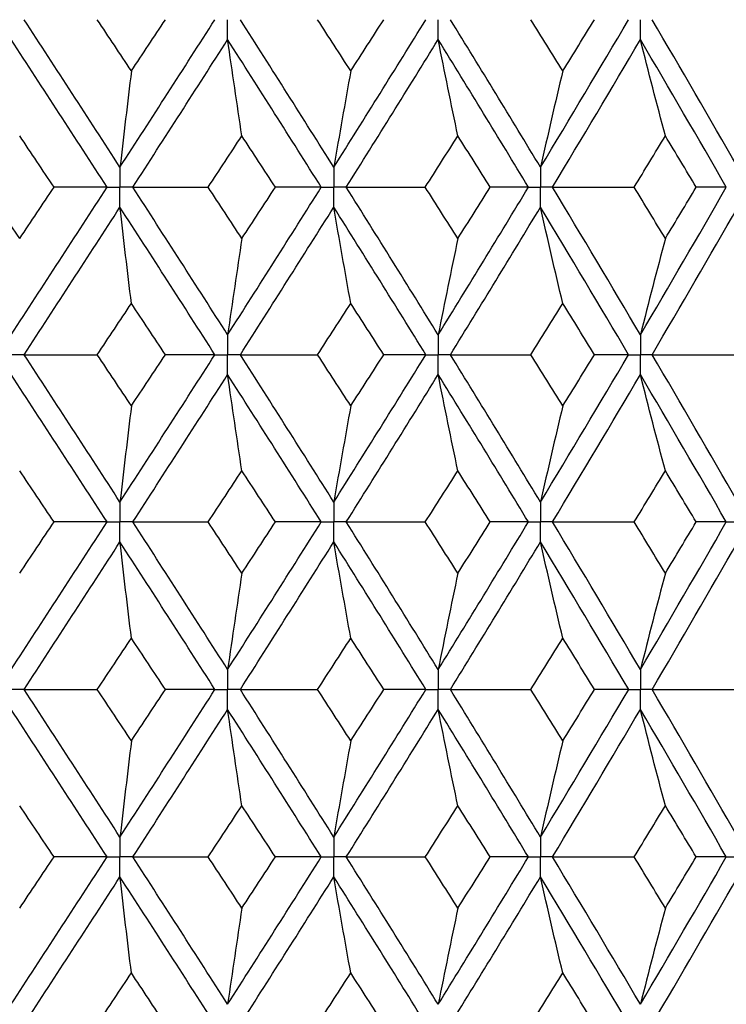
# Paper-space layout '_Left' of a CAD drawing. Header units: millimetres. Extents: x -310 to 25, y -1 to 320.
# Tile 16 of 51: x 3.09 to 9.52, y 21.91 to 30.88. Entities that reach past the tile are written whole.
import ezdxf

# ---------------------------------------------------------------- set-up
doc = ezdxf.new("R2010")
doc.units = ezdxf.units.MM

psp = doc.layouts.new('_Left')

# ---------------------------------------------------------------- linework, layer by layer
at = {"color": 7, "linetype": 'Continuous', "lineweight": 25}
for points in [[(4.0023, 29.5315), (3.7127, 29.9799), (3.4217, 30.4282), (3.1297, 30.8757)], [(4.1063, 30.4086), (4.003, 30.5643), (3.8996, 30.72), (3.7961, 30.8756)], [(4.0023, 29.5315), (4.292, 29.9799), (4.5801, 30.4282), (4.8664, 30.8757)], [(4.1063, 30.4086), (4.2095, 30.5643), (4.3125, 30.72), (4.4154, 30.8756)], [(5.9486, 29.5315), (5.667, 29.9799), (5.3833, 30.4282), (5.098, 30.8757)], [(6.1031, 30.4086), (6.0027, 30.5643), (5.9021, 30.72), (5.8012, 30.8756)], [(5.9486, 29.5315), (6.2302, 29.9799), (6.5097, 30.4282), (6.7866, 30.8757)], [(6.1031, 30.4086), (6.2035, 30.5643), (6.3036, 30.72), (6.4034, 30.8756)], [(7.8298, 29.5315), (7.5593, 29.9799), (7.286, 30.4282), (7.0104, 30.8757)], [(8.033, 30.4086), (7.9366, 30.5643), (7.8399, 30.72), (7.7428, 30.8756)], [(7.8298, 29.5315), (8.1002, 29.9799), (8.3679, 30.4282), (8.6324, 30.8757)], [(8.033, 30.4086), (8.1295, 30.5643), (8.2255, 30.72), (8.3212, 30.8756)], [(9.6251, 29.5315), (9.3687, 29.9799), (9.1089, 30.4282), (8.846, 30.8757)], [(3.885, 29.35), (3.595, 29.7984), (3.3037, 30.2468), (3.0114, 30.6944)], [(4.1195, 29.35), (4.4087, 29.7984), (4.6965, 30.2468), (4.9823, 30.6944)], [(5.1117, 29.8176), (5.0677, 30.108), (5.0246, 30.4003), (4.9823, 30.6944)], [(5.8345, 29.35), (5.5524, 29.7984), (5.2682, 30.2468), (4.9823, 30.6944)], [(6.0625, 29.35), (6.3435, 29.7984), (6.6224, 30.2468), (6.8986, 30.6944)], [(7.0778, 29.8176), (7.0169, 30.108), (6.9572, 30.4003), (6.8986, 30.6944)], [(7.7201, 29.35), (7.4489, 29.7984), (7.1749, 30.2468), (6.8986, 30.6944)], [(7.9391, 29.35), (8.2088, 29.7984), (8.4757, 30.2468), (8.7394, 30.6944)], [(8.9663, 29.8176), (8.8892, 30.108), (8.8136, 30.4003), (8.7394, 30.6944)], [(9.5211, 29.35), (9.2638, 29.7984), (9.0031, 30.2468), (8.7394, 30.6944)], [(4.1063, 30.4086), (4.0709, 30.1181), (4.0363, 29.8257), (4.0023, 29.5315)], [(6.1031, 30.4086), (6.0506, 30.1181), (5.9991, 29.8257), (5.9486, 29.5315)], [(8.033, 30.4086), (7.9639, 30.1181), (7.8962, 29.8257), (7.8298, 29.5315)], [(3.4021, 29.35), (3.2981, 29.5059), (3.1939, 29.6618), (3.0896, 29.8176)], [(4.805, 29.35), (4.9074, 29.5059), (5.0097, 29.6618), (5.1117, 29.8176)], [(5.4171, 29.35), (5.3155, 29.5059), (5.2137, 29.6618), (5.1117, 29.8176)], [(6.781, 29.35), (6.8803, 29.5059), (6.9792, 29.6618), (7.0778, 29.8176)], [(7.3727, 29.35), (7.2747, 29.5059), (7.1764, 29.6618), (7.0778, 29.8176)], [(8.6828, 29.35), (8.7777, 29.5059), (8.8722, 29.6618), (8.9663, 29.8176)], [(9.2475, 29.35), (9.1541, 29.5059), (9.0604, 29.6618), (8.9663, 29.8176)], [(3.0896, 28.8824), (2.9853, 29.0382), (2.8808, 29.1941), (2.7762, 29.35)], [(3.0114, 28.0056), (3.3037, 28.4532), (3.595, 28.9016), (3.885, 29.35)], [(3.0896, 28.8824), (3.1939, 29.0382), (3.2981, 29.1941), (3.4021, 29.35)], [(3.885, 29.35), (3.7258, 29.35), (3.5648, 29.35), (3.4021, 29.35)], [(4.9823, 28.0056), (4.6965, 28.4532), (4.4087, 28.9016), (4.1195, 29.35)], [(4.1195, 29.35), (4.347, 29.35), (4.5755, 29.35), (4.805, 29.35)], [(5.1117, 28.8824), (5.0097, 29.0382), (4.9074, 29.1941), (4.805, 29.35)], [(4.9823, 28.0056), (5.2682, 28.4532), (5.5524, 28.9016), (5.8345, 29.35)], [(5.1117, 28.8824), (5.2137, 29.0382), (5.3155, 29.1941), (5.4171, 29.35)], [(5.8345, 29.35), (5.6972, 29.35), (5.5581, 29.35), (5.4171, 29.35)], [(6.8986, 28.0056), (6.6224, 28.4532), (6.3435, 28.9016), (6.0625, 29.35)], [(6.0625, 29.35), (6.3012, 29.35), (6.5407, 29.35), (6.781, 29.35)], [(7.0778, 28.8824), (6.9792, 29.0382), (6.8803, 29.1941), (6.781, 29.35)], [(6.8986, 28.0056), (7.1749, 28.4532), (7.4489, 28.9016), (7.7201, 29.35)], [(7.0778, 28.8824), (7.1764, 29.0382), (7.2747, 29.1941), (7.3727, 29.35)], [(7.7201, 29.35), (7.6063, 29.35), (7.4904, 29.35), (7.3727, 29.35)], [(8.7394, 28.0056), (8.4757, 28.4532), (8.2088, 28.9016), (7.9391, 29.35)], [(7.9391, 29.35), (8.1864, 29.35), (8.4343, 29.35), (8.6828, 29.35)], [(8.9663, 28.8824), (8.8722, 29.0382), (8.7777, 29.1941), (8.6828, 29.35)], [(8.7394, 28.0056), (9.0031, 28.4532), (9.2638, 28.9016), (9.5211, 29.35)], [(8.9663, 28.8824), (9.0604, 29.0382), (9.1541, 29.1941), (9.2475, 29.35)], [(9.5211, 29.35), (9.432, 29.35), (9.3407, 29.35), (9.2475, 29.35)], [(3.1297, 27.8243), (3.4217, 28.2718), (3.7127, 28.7201), (4.0023, 29.1685)], [(4.1063, 28.2914), (4.0709, 28.5819), (4.0363, 28.8743), (4.0023, 29.1685)], [(4.8664, 27.8243), (4.5801, 28.2718), (4.292, 28.7201), (4.0023, 29.1685)], [(5.098, 27.8243), (5.3833, 28.2718), (5.667, 28.7201), (5.9486, 29.1685)], [(6.1031, 28.2914), (6.0506, 28.5819), (5.9991, 28.8743), (5.9486, 29.1685)], [(6.7866, 27.8243), (6.5097, 28.2718), (6.2302, 28.7201), (5.9486, 29.1685)], [(7.0104, 27.8243), (7.286, 28.2718), (7.5593, 28.7201), (7.8298, 29.1685)], [(8.033, 28.2914), (7.9639, 28.5819), (7.8962, 28.8743), (7.8298, 29.1685)], [(8.6324, 27.8243), (8.3679, 28.2718), (8.1002, 28.7201), (7.8298, 29.1685)], [(8.846, 27.8243), (9.1089, 28.2718), (9.3687, 28.7201), (9.6251, 29.1685)], [(5.1117, 28.8824), (5.0677, 28.592), (5.0246, 28.2997), (4.9823, 28.0056)], [(7.0778, 28.8824), (7.0169, 28.592), (6.9572, 28.2997), (6.8986, 28.0056)], [(8.9663, 28.8824), (8.8892, 28.592), (8.8136, 28.2997), (8.7394, 28.0056)], [(3.7961, 27.8244), (3.8996, 27.98), (4.003, 28.1357), (4.1063, 28.2914)], [(4.4154, 27.8244), (4.3125, 27.98), (4.2095, 28.1357), (4.1063, 28.2914)], [(5.8012, 27.8244), (5.9021, 27.98), (6.0027, 28.1357), (6.1031, 28.2914)], [(6.4034, 27.8244), (6.3036, 27.98), (6.2035, 28.1357), (6.1031, 28.2914)], [(7.7428, 27.8244), (7.8399, 27.98), (7.9366, 28.1357), (8.033, 28.2914)], [(8.3212, 27.8244), (8.2255, 27.98), (8.1295, 28.1357), (8.033, 28.2914)], [(3.1297, 27.8243), (3.3507, 27.8243), (3.5729, 27.8243), (3.7961, 27.8244)], [(4.0023, 26.4821), (3.7127, 26.93), (3.4219, 27.3765), (3.1297, 27.8243)], [(4.1063, 27.3582), (4.003, 27.5136), (3.8997, 27.6689), (3.7961, 27.8244)], [(4.0023, 26.4821), (4.292, 26.93), (4.5799, 27.3765), (4.8664, 27.8243)], [(4.1063, 27.3582), (4.2095, 27.5136), (4.3125, 27.6689), (4.4154, 27.8244)], [(4.8664, 27.8243), (4.7178, 27.8243), (4.5675, 27.8243), (4.4154, 27.8244)], [(5.098, 27.8243), (5.3315, 27.8243), (5.5659, 27.8243), (5.8012, 27.8244)], [(5.9486, 26.4821), (5.667, 26.93), (5.3835, 27.3765), (5.098, 27.8243)], [(6.1031, 27.3582), (6.0027, 27.5136), (5.9021, 27.6689), (5.8012, 27.8244)], [(5.9486, 26.4821), (6.2303, 26.93), (6.5095, 27.3765), (6.7866, 27.8243)], [(6.1031, 27.3582), (6.2034, 27.5136), (6.3035, 27.6689), (6.4034, 27.8244)], [(6.7866, 27.8243), (6.6608, 27.8243), (6.533, 27.8243), (6.4034, 27.8244)], [(7.0104, 27.8243), (7.2539, 27.8243), (7.498, 27.8243), (7.7428, 27.8244)], [(7.8298, 26.4821), (7.5592, 26.93), (7.2862, 27.3765), (7.0104, 27.8243)], [(8.033, 27.3582), (7.9366, 27.5136), (7.8399, 27.6689), (7.7428, 27.8244)], [(7.8298, 26.4821), (8.1003, 26.93), (8.3678, 27.3765), (8.6324, 27.8243)], [(8.033, 27.3582), (8.1295, 27.5136), (8.2255, 27.6689), (8.3212, 27.8244)], [(8.6324, 27.8243), (8.5307, 27.8243), (8.4269, 27.8243), (8.3212, 27.8244)], [(8.846, 27.8243), (9.0968, 27.8243), (9.348, 27.8243), (9.5996, 27.8244)], [(9.6251, 26.4821), (9.3686, 26.93), (9.109, 27.3765), (8.846, 27.8243)], [(3.885, 26.3008), (3.5949, 26.7488), (3.3038, 27.1953), (3.0114, 27.643)], [(4.1195, 26.3008), (4.4088, 26.7488), (4.6963, 27.1953), (4.9823, 27.643)], [(5.1117, 26.7671), (5.0677, 27.0572), (5.0246, 27.3491), (4.9823, 27.643)], [(5.8345, 26.3008), (5.5523, 26.7488), (5.2683, 27.1953), (4.9823, 27.643)], [(6.0625, 26.3008), (6.3436, 26.7488), (6.6222, 27.1953), (6.8986, 27.643)], [(7.0778, 26.7671), (7.0169, 27.0572), (6.9572, 27.3491), (6.8986, 27.643)], [(7.7201, 26.3008), (7.4488, 26.7488), (7.1751, 27.1953), (6.8986, 27.643)], [(7.9391, 26.3008), (8.2089, 26.7488), (8.4756, 27.1953), (8.7394, 27.643)], [(8.9663, 26.7671), (8.8892, 27.0572), (8.8135, 27.3491), (8.7394, 27.643)], [(9.5211, 26.3008), (9.2637, 26.7488), (9.0032, 27.1953), (8.7394, 27.643)], [(4.1063, 27.3582), (4.0709, 27.0681), (4.0363, 26.7761), (4.0023, 26.4821)], [(6.1031, 27.3582), (6.0506, 27.0681), (5.9991, 26.7761), (5.9486, 26.4821)], [(8.033, 27.3582), (7.9639, 27.0681), (7.8962, 26.7761), (7.8298, 26.4821)], [(3.4019, 26.3007), (3.2979, 26.4563), (3.1938, 26.6118), (3.0896, 26.7671)], [(4.8052, 26.3007), (4.9076, 26.4563), (5.0097, 26.6118), (5.1117, 26.7671)], [(5.4169, 26.3007), (5.3153, 26.4563), (5.2136, 26.6118), (5.1117, 26.7671)], [(6.7812, 26.3007), (6.8804, 26.4563), (6.9793, 26.6118), (7.0778, 26.7671)], [(7.3725, 26.3007), (7.2745, 26.4563), (7.1763, 26.6118), (7.0778, 26.7671)], [(8.683, 26.3007), (8.7779, 26.4563), (8.8723, 26.6118), (8.9663, 26.7671)], [(9.2473, 26.3007), (9.154, 26.4563), (9.0603, 26.6118), (8.9663, 26.7671)], [(3.0114, 24.9563), (3.3038, 25.4046), (3.5952, 25.853), (3.885, 26.3008)], [(3.0896, 25.8335), (3.1938, 25.9892), (3.298, 26.145), (3.4019, 26.3007)], [(3.885, 26.3008), (3.7257, 26.3008), (3.5647, 26.3007), (3.4019, 26.3007)], [(4.1195, 26.3008), (4.3471, 26.3008), (4.5756, 26.3007), (4.8052, 26.3007)], [(4.9823, 24.9563), (4.6963, 25.4046), (4.4086, 25.853), (4.1195, 26.3008)], [(5.1117, 25.8335), (5.0097, 25.9892), (4.9075, 26.145), (4.8052, 26.3007)], [(4.9823, 24.9563), (5.2683, 25.4046), (5.5525, 25.853), (5.8345, 26.3008)], [(5.1117, 25.8335), (5.2136, 25.9892), (5.3154, 26.145), (5.4169, 26.3007)], [(5.8345, 26.3008), (5.6971, 26.3008), (5.5579, 26.3007), (5.4169, 26.3007)], [(6.0625, 26.3008), (6.3013, 26.3008), (6.5409, 26.3007), (6.7812, 26.3007)], [(6.8986, 24.9563), (6.6222, 25.4046), (6.3434, 25.853), (6.0625, 26.3008)], [(7.0778, 25.8335), (6.9792, 25.9892), (6.8804, 26.145), (6.7812, 26.3007)], [(6.8986, 24.9563), (7.175, 25.4046), (7.449, 25.853), (7.7201, 26.3008)], [(7.0778, 25.8335), (7.1763, 25.9892), (7.2746, 26.145), (7.3725, 26.3007)], [(7.7201, 26.3008), (7.6062, 26.3008), (7.4903, 26.3007), (7.3725, 26.3007)], [(7.9391, 26.3008), (8.1865, 26.3008), (8.4345, 26.3007), (8.683, 26.3007)], [(8.7394, 24.9563), (8.4756, 25.4046), (8.2087, 25.853), (7.9391, 26.3008)], [(8.9663, 25.8335), (8.8723, 25.9892), (8.7778, 26.145), (8.683, 26.3007)], [(8.7394, 24.9563), (9.0032, 25.4046), (9.2639, 25.853), (9.5211, 26.3008)], [(8.9663, 25.8335), (9.0604, 25.9892), (9.154, 26.145), (9.2473, 26.3007)], [(9.5211, 26.3008), (9.4319, 26.3008), (9.3406, 26.3007), (9.2473, 26.3007)], [(3.1297, 24.7748), (3.4218, 25.2232), (3.7129, 25.6716), (4.0023, 26.1194)], [(4.1063, 25.2425), (4.0709, 25.533), (4.0363, 25.8253), (4.0023, 26.1194)], [(4.8665, 24.7748), (4.58, 25.2232), (4.2918, 25.6716), (4.0023, 26.1194)], [(5.098, 24.7748), (5.3835, 25.2232), (5.6672, 25.6716), (5.9486, 26.1194)], [(6.1031, 25.2425), (6.0506, 25.533), (5.9991, 25.8253), (5.9486, 26.1194)], [(6.7866, 24.7748), (6.5096, 25.2232), (6.2301, 25.6716), (5.9486, 26.1194)], [(7.0104, 24.7748), (7.2861, 25.2232), (7.5594, 25.6716), (7.8298, 26.1194)], [(8.033, 25.2425), (7.964, 25.533), (7.8962, 25.8253), (7.8298, 26.1194)], [(8.6325, 24.7748), (8.3678, 25.2232), (8.1001, 25.6716), (7.8298, 26.1194)], [(8.846, 24.7748), (9.109, 25.2232), (9.3688, 25.6716), (9.6251, 26.1194)], [(5.1117, 25.8335), (5.0677, 25.5429), (5.0246, 25.2505), (4.9823, 24.9563)], [(7.0778, 25.8335), (7.0169, 25.5429), (6.9572, 25.2505), (6.8986, 24.9563)], [(8.9663, 25.8335), (8.8892, 25.5429), (8.8135, 25.2505), (8.7394, 24.9563)], [(3.7958, 24.7748), (3.8995, 24.9307), (4.0029, 25.0866), (4.1063, 25.2425)], [(4.4157, 24.7748), (4.3127, 24.9307), (4.2096, 25.0866), (4.1063, 25.2425)], [(5.801, 24.7748), (5.9019, 24.9307), (6.0026, 25.0866), (6.1031, 25.2425)], [(6.4036, 24.7748), (6.3037, 24.9307), (6.2035, 25.0866), (6.1031, 25.2425)], [(7.7426, 24.7748), (7.8397, 24.9307), (7.9366, 25.0866), (8.033, 25.2425)], [(8.3215, 24.7748), (8.2257, 24.9307), (8.1295, 25.0866), (8.033, 25.2425)], [(4.0023, 23.4307), (3.7129, 23.8781), (3.4219, 24.3264), (3.1297, 24.7748)], [(3.1297, 24.7748), (3.3506, 24.7748), (3.5727, 24.7748), (3.7958, 24.7748)], [(4.1063, 24.3073), (4.003, 24.4631), (3.8995, 24.6189), (3.7958, 24.7748)], [(4.0023, 23.4307), (4.2918, 23.8781), (4.58, 24.3264), (4.8665, 24.7748)], [(4.1063, 24.3073), (4.2096, 24.4631), (4.3127, 24.6189), (4.4157, 24.7748)], [(4.8665, 24.7748), (4.718, 24.7748), (4.5677, 24.7748), (4.4157, 24.7748)], [(5.9486, 23.4307), (5.6672, 23.8781), (5.3835, 24.3264), (5.098, 24.7748)], [(5.098, 24.7748), (5.3314, 24.7748), (5.5657, 24.7748), (5.801, 24.7748)], [(6.1031, 24.3073), (6.0026, 24.4631), (5.9019, 24.6189), (5.801, 24.7748)], [(5.9486, 23.4307), (6.23, 23.8781), (6.5095, 24.3264), (6.7866, 24.7748)], [(6.1031, 24.3073), (6.2035, 24.4631), (6.3037, 24.6189), (6.4036, 24.7748)], [(6.7866, 24.7748), (6.6609, 24.7748), (6.5332, 24.7748), (6.4036, 24.7748)], [(7.8298, 23.4307), (7.5594, 23.8781), (7.2862, 24.3264), (7.0104, 24.7748)], [(7.0104, 24.7748), (7.2538, 24.7748), (7.4978, 24.7748), (7.7426, 24.7748)], [(8.033, 24.3073), (7.9366, 24.4631), (7.8397, 24.6189), (7.7426, 24.7748)], [(7.8298, 23.4307), (8.1001, 23.8781), (8.3678, 24.3264), (8.6325, 24.7748)], [(8.033, 24.3073), (8.1295, 24.4631), (8.2257, 24.6189), (8.3215, 24.7748)], [(8.6325, 24.7748), (8.5308, 24.7748), (8.4271, 24.7748), (8.3215, 24.7748)], [(9.6251, 23.4307), (9.3688, 23.8781), (9.109, 24.3264), (8.846, 24.7748)], [(8.846, 24.7748), (9.0966, 24.7748), (9.3478, 24.7748), (9.5993, 24.7748)], [(3.885, 23.2494), (3.5952, 23.6967), (3.3039, 24.1449), (3.0114, 24.5933)], [(4.1195, 23.2494), (4.4086, 23.6967), (4.6963, 24.1449), (4.9823, 24.5933)], [(5.1117, 23.7163), (5.0677, 24.0067), (5.0246, 24.2991), (4.9823, 24.5933)], [(5.8345, 23.2494), (5.5525, 23.6967), (5.2683, 24.1449), (4.9823, 24.5933)], [(6.0625, 23.2494), (6.3434, 23.6967), (6.6222, 24.1449), (6.8986, 24.5933)], [(7.0778, 23.7163), (7.0169, 24.0067), (6.9572, 24.2991), (6.8986, 24.5933)], [(7.7201, 23.2494), (7.449, 23.6967), (7.1751, 24.1449), (6.8986, 24.5933)], [(7.9391, 23.2494), (8.2087, 23.6967), (8.4756, 24.1449), (8.7394, 24.5933)], [(8.9663, 23.7163), (8.8892, 24.0067), (8.8135, 24.2991), (8.7394, 24.5933)], [(9.5211, 23.2494), (9.2639, 23.6967), (9.0032, 24.1449), (8.7394, 24.5933)], [(4.1063, 24.3073), (4.0709, 24.0169), (4.0363, 23.7247), (4.0023, 23.4307)], [(6.1031, 24.3073), (6.0506, 24.0169), (5.9991, 23.7247), (5.9486, 23.4307)], [(8.033, 24.3073), (7.964, 24.0169), (7.8962, 23.7247), (7.8298, 23.4307)], [(3.4018, 23.2495), (3.2979, 23.405), (3.1938, 23.5606), (3.0896, 23.7163)], [(4.8053, 23.2495), (4.9076, 23.405), (5.0098, 23.5606), (5.1117, 23.7163)], [(5.4167, 23.2495), (5.3153, 23.405), (5.2136, 23.5606), (5.1117, 23.7163)], [(6.7814, 23.2495), (6.8805, 23.405), (6.9793, 23.5606), (7.0778, 23.7163)], [(7.3723, 23.2495), (7.2745, 23.405), (7.1763, 23.5606), (7.0778, 23.7163)], [(8.6832, 23.2495), (8.7779, 23.405), (8.8723, 23.5606), (8.9663, 23.7163)], [(9.2471, 23.2495), (9.1539, 23.405), (9.0603, 23.5606), (8.9663, 23.7163)], [(3.0114, 21.9071), (3.3039, 22.3553), (3.5951, 22.802), (3.885, 23.2494)], [(3.0896, 22.7835), (3.1938, 22.939), (3.2978, 23.0942), (3.4018, 23.2495)], [(3.885, 23.2494), (3.7256, 23.2494), (3.5645, 23.2495), (3.4018, 23.2495)], [(4.1195, 23.2494), (4.3471, 23.2494), (4.5757, 23.2495), (4.8053, 23.2495)], [(4.9823, 21.9071), (4.6962, 22.3553), (4.4087, 22.802), (4.1195, 23.2494)], [(5.1117, 22.7835), (5.0098, 22.939), (4.9077, 23.0942), (4.8053, 23.2495)], [(4.9823, 21.9071), (5.2684, 22.3553), (5.5524, 22.802), (5.8345, 23.2494)], [(5.1117, 22.7835), (5.2136, 22.939), (5.3153, 23.0942), (5.4167, 23.2495)], [(5.8345, 23.2494), (5.6971, 23.2494), (5.5578, 23.2495), (5.4167, 23.2495)], [(6.0625, 23.2494), (6.3014, 23.2494), (6.541, 23.2495), (6.7814, 23.2495)], [(6.8986, 21.9071), (6.6222, 22.3553), (6.3435, 22.802), (6.0625, 23.2494)], [(7.0778, 22.7835), (6.9793, 22.939), (6.8805, 23.0942), (6.7814, 23.2495)], [(6.8986, 21.9071), (7.1751, 22.3553), (7.4489, 22.802), (7.7201, 23.2494)], [(7.0778, 22.7835), (7.1763, 22.939), (7.2744, 23.0942), (7.3723, 23.2495)], [(7.7201, 23.2494), (7.6061, 23.2494), (7.4902, 23.2495), (7.3723, 23.2495)], [(7.9391, 23.2494), (8.1866, 23.2494), (8.4346, 23.2495), (8.6832, 23.2495)], [(8.7394, 21.9071), (8.4755, 22.3553), (8.2088, 22.802), (7.9391, 23.2494)], [(8.9663, 22.7835), (8.8723, 22.939), (8.7779, 23.0942), (8.6832, 23.2495)], [(8.7394, 21.9071), (9.0033, 22.3553), (9.2638, 22.802), (9.5211, 23.2494)], [(8.9663, 22.7835), (9.0603, 22.939), (9.1539, 23.0942), (9.2471, 23.2495)], [(9.5211, 23.2494), (9.4318, 23.2494), (9.3405, 23.2495), (9.2471, 23.2495)], [(3.1297, 21.7258), (3.422, 22.174), (3.7128, 22.6208), (4.0023, 23.0682)], [(4.1063, 22.1924), (4.0709, 22.4825), (4.0363, 22.7744), (4.0023, 23.0682)], [(4.8664, 21.7258), (4.5799, 22.174), (4.2919, 22.6208), (4.0023, 23.0682)], [(5.098, 21.7258), (5.3836, 22.174), (5.6671, 22.6208), (5.9486, 23.0682)], [(6.1031, 22.1924), (6.0506, 22.4825), (5.9991, 22.7744), (5.9486, 23.0682)], [(6.7866, 21.7258), (6.5094, 22.174), (6.2301, 22.6208), (5.9486, 23.0682)], [(7.0104, 21.7258), (7.2863, 22.174), (7.5593, 22.6208), (7.8298, 23.0682)], [(8.033, 22.1924), (7.964, 22.4825), (7.8962, 22.7744), (7.8298, 23.0682)], [(8.6324, 21.7258), (8.3677, 22.174), (8.1002, 22.6208), (7.8298, 23.0682)], [(8.846, 21.7258), (9.1091, 22.174), (9.3688, 22.6208), (9.6251, 23.0682)], [(5.1117, 22.7835), (5.0677, 22.4933), (5.0246, 22.2012), (4.9823, 21.9071)], [(7.0778, 22.7835), (7.0169, 22.4933), (6.9572, 22.2012), (6.8986, 21.9071)], [(8.9663, 22.7835), (8.8892, 22.4933), (8.8135, 22.2012), (8.7394, 21.9071)], [(3.7959, 21.7257), (3.8996, 21.8814), (4.003, 22.037), (4.1063, 22.1924)], [(4.4155, 21.7257), (4.3126, 21.8814), (4.2095, 22.037), (4.1063, 22.1924)], [(5.8011, 21.7257), (5.902, 21.8814), (6.0027, 22.037), (6.1031, 22.1924)], [(6.4035, 21.7257), (6.3036, 21.8814), (6.2035, 22.037), (6.1031, 22.1924)], [(7.7427, 21.7257), (7.8398, 21.8814), (7.9366, 22.037), (8.033, 22.1924)], [(8.3213, 21.7257), (8.2256, 21.8814), (8.1295, 22.037), (8.033, 22.1924)]]:
    psp.add_open_spline(points, degree=3, dxfattribs=at)
for points, knots in [([(4.9823, 30.6944), (4.9823, 30.7433), (4.9823, 30.7922), (4.9823, 30.8411), (4.9823, 30.8526), (4.9823, 30.8642), (4.9823, 30.8757)], [0, 0, 0, 0, 0.0001466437, 0.0001466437, 0.0001466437, 0.000181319, 0.000181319, 0.000181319, 0.000181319]), ([(6.8986, 30.6944), (6.8986, 30.7433), (6.8986, 30.7922), (6.8986, 30.8411), (6.8986, 30.8526), (6.8986, 30.8642), (6.8986, 30.8757)], [0, 0, 0, 0, 0.0001466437, 0.0001466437, 0.0001466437, 0.000181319, 0.000181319, 0.000181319, 0.000181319]), ([(8.7394, 30.6944), (8.7394, 30.7433), (8.7393, 30.7922), (8.7393, 30.8411), (8.7393, 30.8526), (8.7393, 30.8642), (8.7393, 30.8757)], [0, 0, 0, 0, 0.0001466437, 0.0001466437, 0.0001466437, 0.000181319, 0.000181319, 0.000181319, 0.000181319]), ([(4.0023, 29.5315), (4.0023, 29.4825), (4.0023, 29.4336), (4.0023, 29.3847), (4.0023, 29.3731), (4.0023, 29.3616), (4.0023, 29.35)], [0, 0, 0, 0, 0.0001467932, 0.0001467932, 0.0001467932, 0.0001814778, 0.0001814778, 0.0001814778, 0.0001814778]), ([(5.9486, 29.5315), (5.9486, 29.4825), (5.9486, 29.4336), (5.9486, 29.3847), (5.9486, 29.3731), (5.9486, 29.3616), (5.9486, 29.35)], [0, 0, 0, 0, 0.0001467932, 0.0001467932, 0.0001467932, 0.0001814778, 0.0001814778, 0.0001814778, 0.0001814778]), ([(7.8298, 29.5315), (7.8297, 29.4825), (7.8297, 29.4336), (7.8297, 29.3847), (7.8297, 29.3731), (7.8297, 29.3616), (7.8297, 29.35)], [0, 0, 0, 0, 0.0001467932, 0.0001467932, 0.0001467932, 0.0001814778, 0.0001814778, 0.0001814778, 0.0001814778]), ([(3.885, 29.35), (3.9128, 29.35), (3.9406, 29.35), (3.9684, 29.35), (3.9797, 29.35), (3.991, 29.35), (4.0023, 29.35)], [0, 0, 0, 0, 0.0000851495, 0.0000851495, 0.0000851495, 0.0001198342, 0.0001198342, 0.0001198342, 0.0001198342]), ([(4.0023, 29.1685), (4.0023, 29.2175), (4.0023, 29.2664), (4.0023, 29.3153), (4.0023, 29.3269), (4.0023, 29.3384), (4.0023, 29.35)], [0, 0, 0, 0, 0.0001467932, 0.0001467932, 0.0001467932, 0.0001814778, 0.0001814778, 0.0001814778, 0.0001814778]), ([(4.1195, 29.35), (4.0917, 29.35), (4.064, 29.35), (4.0362, 29.35), (4.0249, 29.35), (4.0136, 29.35), (4.0023, 29.35)], [0, 0, 0, 0, 0.0000851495, 0.0000851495, 0.0000851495, 0.0001198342, 0.0001198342, 0.0001198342, 0.0001198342]), ([(5.8345, 29.35), (5.8616, 29.35), (5.8886, 29.35), (5.9156, 29.35), (5.9266, 29.35), (5.9376, 29.35), (5.9486, 29.35)], [0, 0, 0, 0, 0.0000851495, 0.0000851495, 0.0000851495, 0.0001198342, 0.0001198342, 0.0001198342, 0.0001198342]), ([(5.9486, 29.1685), (5.9486, 29.2175), (5.9486, 29.2664), (5.9486, 29.3153), (5.9486, 29.3269), (5.9486, 29.3384), (5.9486, 29.35)], [0, 0, 0, 0, 0.0001467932, 0.0001467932, 0.0001467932, 0.0001814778, 0.0001814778, 0.0001814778, 0.0001814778]), ([(6.0625, 29.35), (6.0355, 29.35), (6.0085, 29.35), (5.9816, 29.35), (5.9706, 29.35), (5.9596, 29.35), (5.9486, 29.35)], [0, 0, 0, 0, 0.0000851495, 0.0000851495, 0.0000851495, 0.0001198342, 0.0001198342, 0.0001198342, 0.0001198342]), ([(7.7201, 29.35), (7.7461, 29.35), (7.772, 29.35), (7.798, 29.35), (7.8086, 29.35), (7.8191, 29.35), (7.8297, 29.35)], [0, 0, 0, 0, 0.0000851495, 0.0000851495, 0.0000851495, 0.0001198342, 0.0001198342, 0.0001198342, 0.0001198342]), ([(7.8298, 29.1685), (7.8297, 29.2175), (7.8297, 29.2664), (7.8297, 29.3153), (7.8297, 29.3269), (7.8297, 29.3384), (7.8297, 29.35)], [0, 0, 0, 0, 0.0001467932, 0.0001467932, 0.0001467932, 0.0001814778, 0.0001814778, 0.0001814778, 0.0001814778]), ([(7.9391, 29.35), (7.9132, 29.35), (7.8873, 29.35), (7.8614, 29.35), (7.8508, 29.35), (7.8402, 29.35), (7.8297, 29.35)], [0, 0, 0, 0, 0.0000851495, 0.0000851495, 0.0000851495, 0.0001198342, 0.0001198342, 0.0001198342, 0.0001198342]), ([(4.9823, 28.0056), (4.9823, 27.9567), (4.9823, 27.9078), (4.9823, 27.8589), (4.9823, 27.8474), (4.9823, 27.8358), (4.9823, 27.8243)], [0, 0, 0, 0, 0.0001466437, 0.0001466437, 0.0001466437, 0.000181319, 0.000181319, 0.000181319, 0.000181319]), ([(6.8986, 28.0056), (6.8986, 27.9567), (6.8986, 27.9078), (6.8986, 27.8589), (6.8986, 27.8474), (6.8986, 27.8358), (6.8986, 27.8243)], [0, 0, 0, 0, 0.0001466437, 0.0001466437, 0.0001466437, 0.000181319, 0.000181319, 0.000181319, 0.000181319]), ([(8.7394, 28.0056), (8.7394, 27.9567), (8.7393, 27.9078), (8.7393, 27.8589), (8.7393, 27.8474), (8.7393, 27.8358), (8.7393, 27.8243)], [0, 0, 0, 0, 0.0001466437, 0.0001466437, 0.0001466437, 0.000181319, 0.000181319, 0.000181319, 0.000181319]), ([(3.1297, 27.8243), (3.1017, 27.8243), (3.0737, 27.8243), (3.0456, 27.8243), (3.0342, 27.8243), (3.0228, 27.8243), (3.0114, 27.8243)], [0, 0, 0, 0, 0.0000852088, 0.0000852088, 0.0000852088, 0.0001198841, 0.0001198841, 0.0001198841, 0.0001198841]), ([(4.8664, 27.8243), (4.8939, 27.8243), (4.9213, 27.8243), (4.9488, 27.8243), (4.9599, 27.8243), (4.9711, 27.8243), (4.9823, 27.8243)], [0, 0, 0, 0, 0.0000852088, 0.0000852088, 0.0000852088, 0.0001198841, 0.0001198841, 0.0001198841, 0.0001198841]), ([(4.9823, 27.643), (4.9823, 27.6919), (4.9823, 27.7407), (4.9823, 27.7896), (4.9823, 27.8012), (4.9823, 27.8127), (4.9823, 27.8243)], [0, 0, 0, 0, 0.000146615, 0.000146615, 0.000146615, 0.0001812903, 0.0001812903, 0.0001812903, 0.0001812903]), ([(5.098, 27.8243), (5.0706, 27.8243), (5.0432, 27.8243), (5.0158, 27.8243), (5.0046, 27.8243), (4.9934, 27.8243), (4.9823, 27.8243)], [0, 0, 0, 0, 0.0000852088, 0.0000852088, 0.0000852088, 0.0001198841, 0.0001198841, 0.0001198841, 0.0001198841]), ([(6.7866, 27.8243), (6.8131, 27.8243), (6.8397, 27.8243), (6.8662, 27.8243), (6.877, 27.8243), (6.8878, 27.8243), (6.8986, 27.8243)], [0, 0, 0, 0, 0.0000852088, 0.0000852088, 0.0000852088, 0.0001198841, 0.0001198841, 0.0001198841, 0.0001198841]), ([(6.8986, 27.643), (6.8986, 27.6919), (6.8986, 27.7407), (6.8986, 27.7896), (6.8986, 27.8012), (6.8986, 27.8127), (6.8986, 27.8243)], [0, 0, 0, 0, 0.000146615, 0.000146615, 0.000146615, 0.0001812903, 0.0001812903, 0.0001812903, 0.0001812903]), ([(7.0104, 27.8243), (6.984, 27.8243), (6.9575, 27.8243), (6.9309, 27.8243), (6.9202, 27.8243), (6.9094, 27.8243), (6.8986, 27.8243)], [0, 0, 0, 0, 0.0000852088, 0.0000852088, 0.0000852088, 0.0001198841, 0.0001198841, 0.0001198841, 0.0001198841]), ([(8.6324, 27.8243), (8.6578, 27.8243), (8.6831, 27.8243), (8.7084, 27.8243), (8.7187, 27.8243), (8.729, 27.8243), (8.7393, 27.8243)], [0, 0, 0, 0, 0.0000852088, 0.0000852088, 0.0000852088, 0.0001198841, 0.0001198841, 0.0001198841, 0.0001198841]), ([(8.7394, 27.643), (8.7394, 27.6919), (8.7393, 27.7407), (8.7393, 27.7896), (8.7393, 27.8012), (8.7393, 27.8127), (8.7393, 27.8243)], [0, 0, 0, 0, 0.000146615, 0.000146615, 0.000146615, 0.0001812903, 0.0001812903, 0.0001812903, 0.0001812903]), ([(8.846, 27.8243), (8.8208, 27.8243), (8.7955, 27.8243), (8.7702, 27.8243), (8.7599, 27.8243), (8.7496, 27.8243), (8.7393, 27.8243)], [0, 0, 0, 0, 0.0000852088, 0.0000852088, 0.0000852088, 0.0001198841, 0.0001198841, 0.0001198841, 0.0001198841]), ([(4.0023, 26.4821), (4.0023, 26.4332), (4.0023, 26.3843), (4.0023, 26.3355), (4.0023, 26.3239), (4.0023, 26.3123), (4.0023, 26.3008)], [0, 0, 0, 0, 0.0001466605, 0.0001466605, 0.0001466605, 0.0001813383, 0.0001813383, 0.0001813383, 0.0001813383]), ([(5.9486, 26.4821), (5.9486, 26.4332), (5.9486, 26.3843), (5.9486, 26.3355), (5.9486, 26.3239), (5.9486, 26.3123), (5.9486, 26.3008)], [0, 0, 0, 0, 0.0001466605, 0.0001466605, 0.0001466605, 0.0001813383, 0.0001813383, 0.0001813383, 0.0001813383]), ([(7.8298, 26.4821), (7.8297, 26.4332), (7.8297, 26.3843), (7.8297, 26.3355), (7.8297, 26.3239), (7.8297, 26.3123), (7.8297, 26.3008)], [0, 0, 0, 0, 0.0001466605, 0.0001466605, 0.0001466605, 0.0001813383, 0.0001813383, 0.0001813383, 0.0001813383]), ([(3.885, 26.3008), (3.9128, 26.3008), (3.9406, 26.3008), (3.9684, 26.3008), (3.9797, 26.3008), (3.991, 26.3008), (4.0023, 26.3008)], [0, 0, 0, 0, 0.0000851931, 0.0000851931, 0.0000851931, 0.0001198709, 0.0001198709, 0.0001198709, 0.0001198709]), ([(4.0023, 26.1194), (4.0023, 26.1683), (4.0023, 26.2172), (4.0023, 26.2661), (4.0023, 26.2777), (4.0023, 26.2892), (4.0023, 26.3008)], [0, 0, 0, 0, 0.0001466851, 0.0001466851, 0.0001466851, 0.0001813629, 0.0001813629, 0.0001813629, 0.0001813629]), ([(4.1195, 26.3008), (4.0918, 26.3008), (4.064, 26.3008), (4.0362, 26.3008), (4.0249, 26.3008), (4.0136, 26.3008), (4.0023, 26.3008)], [0, 0, 0, 0, 0.0000851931, 0.0000851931, 0.0000851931, 0.0001198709, 0.0001198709, 0.0001198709, 0.0001198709]), ([(5.8345, 26.3008), (5.8615, 26.3008), (5.8886, 26.3008), (5.9156, 26.3008), (5.9266, 26.3008), (5.9376, 26.3008), (5.9486, 26.3008)], [0, 0, 0, 0, 0.0000851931, 0.0000851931, 0.0000851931, 0.0001198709, 0.0001198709, 0.0001198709, 0.0001198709]), ([(5.9486, 26.1194), (5.9486, 26.1683), (5.9486, 26.2172), (5.9486, 26.2661), (5.9486, 26.2777), (5.9486, 26.2892), (5.9486, 26.3008)], [0, 0, 0, 0, 0.0001466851, 0.0001466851, 0.0001466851, 0.0001813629, 0.0001813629, 0.0001813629, 0.0001813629]), ([(6.0625, 26.3008), (6.0355, 26.3008), (6.0086, 26.3008), (5.9816, 26.3008), (5.9706, 26.3008), (5.9596, 26.3008), (5.9486, 26.3008)], [0, 0, 0, 0, 0.0000851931, 0.0000851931, 0.0000851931, 0.0001198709, 0.0001198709, 0.0001198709, 0.0001198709]), ([(7.7201, 26.3008), (7.7461, 26.3008), (7.772, 26.3008), (7.798, 26.3008), (7.8086, 26.3008), (7.8191, 26.3008), (7.8297, 26.3008)], [0, 0, 0, 0, 0.0000851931, 0.0000851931, 0.0000851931, 0.0001198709, 0.0001198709, 0.0001198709, 0.0001198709]), ([(7.8298, 26.1194), (7.8297, 26.1683), (7.8297, 26.2172), (7.8297, 26.2661), (7.8297, 26.2777), (7.8297, 26.2892), (7.8297, 26.3008)], [0, 0, 0, 0, 0.0001466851, 0.0001466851, 0.0001466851, 0.0001813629, 0.0001813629, 0.0001813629, 0.0001813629]), ([(7.9391, 26.3008), (7.9132, 26.3008), (7.8873, 26.3008), (7.8614, 26.3008), (7.8508, 26.3008), (7.8402, 26.3008), (7.8297, 26.3008)], [0, 0, 0, 0, 0.0000851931, 0.0000851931, 0.0000851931, 0.0001198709, 0.0001198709, 0.0001198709, 0.0001198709]), ([(9.5211, 26.3008), (9.5457, 26.3008), (9.5704, 26.3008), (9.595, 26.3008), (9.605, 26.3008), (9.615, 26.3008), (9.625, 26.3008)], [0, 0, 0, 0, 0.0000851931, 0.0000851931, 0.0000851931, 0.0001198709, 0.0001198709, 0.0001198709, 0.0001198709]), ([(4.9823, 24.9563), (4.9823, 24.9073), (4.9823, 24.8584), (4.9823, 24.8095), (4.9823, 24.7979), (4.9823, 24.7864), (4.9823, 24.7748)], [0, 0, 0, 0, 0.0001467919, 0.0001467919, 0.0001467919, 0.0001814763, 0.0001814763, 0.0001814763, 0.0001814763]), ([(6.8986, 24.9563), (6.8986, 24.9073), (6.8986, 24.8584), (6.8986, 24.8095), (6.8986, 24.7979), (6.8986, 24.7864), (6.8986, 24.7748)], [0, 0, 0, 0, 0.0001467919, 0.0001467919, 0.0001467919, 0.0001814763, 0.0001814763, 0.0001814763, 0.0001814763]), ([(8.7394, 24.9563), (8.7394, 24.9073), (8.7393, 24.8584), (8.7393, 24.8095), (8.7393, 24.7979), (8.7393, 24.7864), (8.7393, 24.7748)], [0, 0, 0, 0, 0.0001467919, 0.0001467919, 0.0001467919, 0.0001814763, 0.0001814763, 0.0001814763, 0.0001814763]), ([(3.1297, 24.7748), (3.1017, 24.7748), (3.0736, 24.7748), (3.0456, 24.7748), (3.0342, 24.7748), (3.0228, 24.7748), (3.0114, 24.7748)], [0, 0, 0, 0, 0.0000851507, 0.0000851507, 0.0000851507, 0.0001198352, 0.0001198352, 0.0001198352, 0.0001198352]), ([(4.8665, 24.7748), (4.8939, 24.7748), (4.9213, 24.7748), (4.9488, 24.7748), (4.9599, 24.7748), (4.9711, 24.7748), (4.9823, 24.7748)], [0, 0, 0, 0, 0.0000851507, 0.0000851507, 0.0000851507, 0.0001198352, 0.0001198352, 0.0001198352, 0.0001198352]), ([(4.9823, 24.5933), (4.9823, 24.6423), (4.9823, 24.6912), (4.9823, 24.7401), (4.9823, 24.7517), (4.9823, 24.7632), (4.9823, 24.7748)], [0, 0, 0, 0, 0.0001467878, 0.0001467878, 0.0001467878, 0.0001814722, 0.0001814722, 0.0001814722, 0.0001814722]), ([(5.098, 24.7748), (5.0706, 24.7748), (5.0432, 24.7748), (5.0158, 24.7748), (5.0046, 24.7748), (4.9934, 24.7748), (4.9823, 24.7748)], [0, 0, 0, 0, 0.0000851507, 0.0000851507, 0.0000851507, 0.0001198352, 0.0001198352, 0.0001198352, 0.0001198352]), ([(6.7866, 24.7748), (6.8132, 24.7748), (6.8397, 24.7748), (6.8662, 24.7748), (6.877, 24.7748), (6.8878, 24.7748), (6.8986, 24.7748)], [0, 0, 0, 0, 0.0000851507, 0.0000851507, 0.0000851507, 0.0001198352, 0.0001198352, 0.0001198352, 0.0001198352]), ([(6.8986, 24.5933), (6.8986, 24.6423), (6.8986, 24.6912), (6.8986, 24.7401), (6.8986, 24.7517), (6.8986, 24.7632), (6.8986, 24.7748)], [0, 0, 0, 0, 0.0001467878, 0.0001467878, 0.0001467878, 0.0001814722, 0.0001814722, 0.0001814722, 0.0001814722]), ([(7.0104, 24.7748), (6.9839, 24.7748), (6.9574, 24.7748), (6.931, 24.7748), (6.9202, 24.7748), (6.9094, 24.7748), (6.8986, 24.7748)], [0, 0, 0, 0, 0.0000851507, 0.0000851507, 0.0000851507, 0.0001198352, 0.0001198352, 0.0001198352, 0.0001198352]), ([(8.6325, 24.7748), (8.6578, 24.7748), (8.6831, 24.7748), (8.7084, 24.7748), (8.7187, 24.7748), (8.729, 24.7748), (8.7393, 24.7748)], [0, 0, 0, 0, 0.0000851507, 0.0000851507, 0.0000851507, 0.0001198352, 0.0001198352, 0.0001198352, 0.0001198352]), ([(8.7394, 24.5933), (8.7394, 24.6423), (8.7393, 24.6912), (8.7393, 24.7401), (8.7393, 24.7517), (8.7393, 24.7632), (8.7393, 24.7748)], [0, 0, 0, 0, 0.0001467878, 0.0001467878, 0.0001467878, 0.0001814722, 0.0001814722, 0.0001814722, 0.0001814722]), ([(8.846, 24.7748), (8.8208, 24.7748), (8.7955, 24.7748), (8.7702, 24.7748), (8.7599, 24.7748), (8.7496, 24.7748), (8.7393, 24.7748)], [0, 0, 0, 0, 0.0000851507, 0.0000851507, 0.0000851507, 0.0001198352, 0.0001198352, 0.0001198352, 0.0001198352]), ([(4.0023, 23.4307), (4.0023, 23.3818), (4.0023, 23.333), (4.0023, 23.2841), (4.0023, 23.2725), (4.0023, 23.261), (4.0023, 23.2494)], [0, 0, 0, 0, 0.0001465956, 0.0001465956, 0.0001465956, 0.0001812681, 0.0001812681, 0.0001812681, 0.0001812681]), ([(5.9486, 23.4307), (5.9486, 23.3818), (5.9486, 23.333), (5.9486, 23.2841), (5.9486, 23.2725), (5.9486, 23.261), (5.9486, 23.2494)], [0, 0, 0, 0, 0.0001465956, 0.0001465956, 0.0001465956, 0.0001812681, 0.0001812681, 0.0001812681, 0.0001812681]), ([(7.8298, 23.4307), (7.8297, 23.3818), (7.8297, 23.333), (7.8297, 23.2841), (7.8297, 23.2725), (7.8297, 23.261), (7.8297, 23.2494)], [0, 0, 0, 0, 0.0001465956, 0.0001465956, 0.0001465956, 0.0001812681, 0.0001812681, 0.0001812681, 0.0001812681]), ([(3.885, 23.2494), (3.9128, 23.2494), (3.9406, 23.2494), (3.9684, 23.2494), (3.9797, 23.2494), (3.991, 23.2494), (4.0023, 23.2494)], [0, 0, 0, 0, 0.000085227, 0.000085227, 0.000085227, 0.0001198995, 0.0001198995, 0.0001198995, 0.0001198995]), ([(4.0023, 23.0682), (4.0023, 23.117), (4.0023, 23.1659), (4.0023, 23.2147), (4.0023, 23.2263), (4.0023, 23.2379), (4.0023, 23.2494)], [0, 0, 0, 0, 0.0001465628, 0.0001465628, 0.0001465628, 0.0001812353, 0.0001812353, 0.0001812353, 0.0001812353]), ([(4.1195, 23.2494), (4.0918, 23.2494), (4.064, 23.2494), (4.0362, 23.2494), (4.0249, 23.2494), (4.0136, 23.2494), (4.0023, 23.2494)], [0, 0, 0, 0, 0.000085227, 0.000085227, 0.000085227, 0.0001198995, 0.0001198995, 0.0001198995, 0.0001198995]), ([(5.8345, 23.2494), (5.8615, 23.2494), (5.8886, 23.2494), (5.9156, 23.2494), (5.9266, 23.2494), (5.9376, 23.2494), (5.9486, 23.2494)], [0, 0, 0, 0, 0.000085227, 0.000085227, 0.000085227, 0.0001198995, 0.0001198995, 0.0001198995, 0.0001198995]), ([(5.9486, 23.0682), (5.9486, 23.117), (5.9486, 23.1659), (5.9486, 23.2147), (5.9486, 23.2263), (5.9486, 23.2379), (5.9486, 23.2494)], [0, 0, 0, 0, 0.0001465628, 0.0001465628, 0.0001465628, 0.0001812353, 0.0001812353, 0.0001812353, 0.0001812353]), ([(6.0625, 23.2494), (6.0356, 23.2494), (6.0086, 23.2494), (5.9815, 23.2494), (5.9706, 23.2494), (5.9596, 23.2494), (5.9486, 23.2494)], [0, 0, 0, 0, 0.000085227, 0.000085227, 0.000085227, 0.0001198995, 0.0001198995, 0.0001198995, 0.0001198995]), ([(7.7201, 23.2494), (7.7461, 23.2494), (7.772, 23.2494), (7.798, 23.2494), (7.8086, 23.2494), (7.8191, 23.2494), (7.8297, 23.2494)], [0, 0, 0, 0, 0.000085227, 0.000085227, 0.000085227, 0.0001198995, 0.0001198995, 0.0001198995, 0.0001198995]), ([(7.8298, 23.0682), (7.8297, 23.117), (7.8297, 23.1659), (7.8297, 23.2147), (7.8297, 23.2263), (7.8297, 23.2379), (7.8297, 23.2494)], [0, 0, 0, 0, 0.0001465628, 0.0001465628, 0.0001465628, 0.0001812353, 0.0001812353, 0.0001812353, 0.0001812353]), ([(7.9391, 23.2494), (7.9132, 23.2494), (7.8873, 23.2494), (7.8613, 23.2494), (7.8508, 23.2494), (7.8402, 23.2494), (7.8297, 23.2494)], [0, 0, 0, 0, 0.000085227, 0.000085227, 0.000085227, 0.0001198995, 0.0001198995, 0.0001198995, 0.0001198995]), ([(9.5211, 23.2494), (9.5457, 23.2494), (9.5703, 23.2494), (9.595, 23.2494), (9.605, 23.2494), (9.615, 23.2494), (9.625, 23.2494)], [0, 0, 0, 0, 0.000085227, 0.000085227, 0.000085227, 0.0001198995, 0.0001198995, 0.0001198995, 0.0001198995])]:
    psp.add_open_spline(points, degree=3, knots=knots, dxfattribs=at)

doc.saveas('drawing.dxf')
